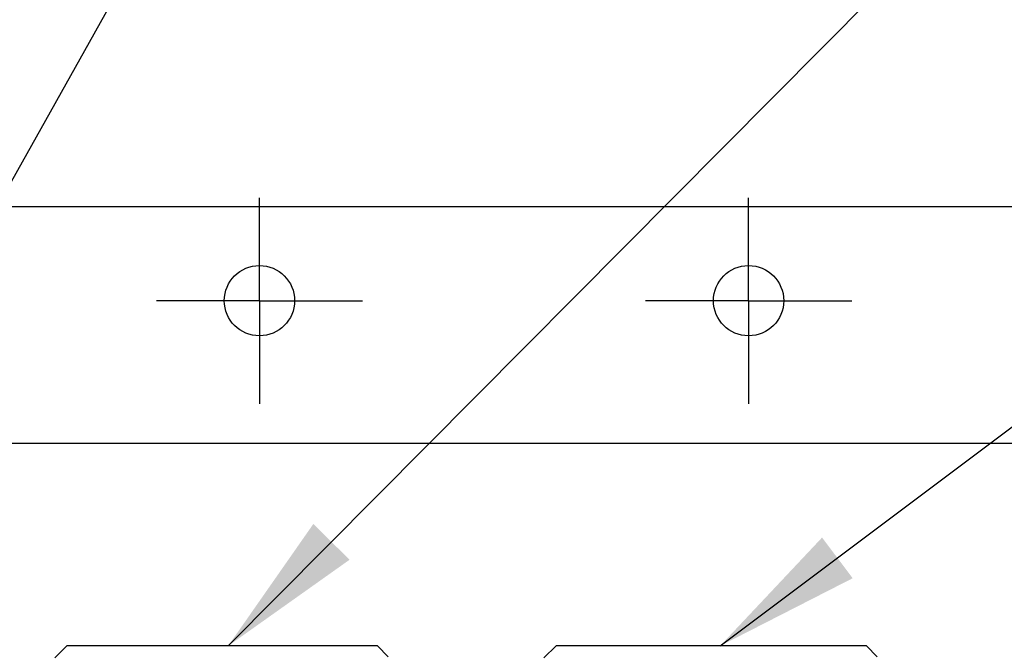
# Model space of a CAD drawing. Header units: inches. Extents: x 0 to 34, y 0 to 22.
# Tile 29 of 59: x 16.8 to 18, y 6.6 to 7.4. Entities that reach past the tile are written whole.
import ezdxf

# ---------------------------------------------------------------- set-up
doc = ezdxf.new("R2010")
doc.units = ezdxf.units.IN
doc.header["$LTSCALE"] = 1.87
doc.header["$MEASUREMENT"] = 0
doc.linetypes.add('CENTER', pattern=[0.6, 0.375, -0.075, 0.075, -0.075])
doc.layers.get('0').update_dxf_attribs({"linetype": 'CONTINUOUS'})
for name, color, linetype in [('COSMETIC', 7, 'CONTINUOUS'), ('DEFAULT_1', 7, 'CENTER'), ('DETAIL', 7, 'CONTINUOUS')]:
    doc.layers.add(name, color=color, linetype=linetype)
doc.styles.get("Standard").update_dxf_attribs({"font": 'txt', "width": 0.8})
doc.dimstyles.get("Standard").update_dxf_attribs({"dimtxt": 0.125, "dimasz": 0.18, "dimexe": 0.18, "dimexo": 0.0625, "dimgap": 0.09, "dimtad": 0, "dimtih": 1, "dimtoh": 1, "dimdec": 3, "dimzin": 4, "dimdsep": 46, "dimtxsty": 'STANDARD', "dimblk": '_FILLED', "dimblk1": '_FILLED', "dimblk2": '_FILLED', "dimcen": 0.09, "dimadec": 0, "dimazin": 0, "dimtol": 1, "dimtp": 0.01, "dimtm": 0.01, "dimtfac": 1, "dimtdec": 3, "dimtofl": 0, "dimtmove": 0, "dimatfit": 3, "dimldrblk": '_FILLED', "dimfxl": 1, "dimtolj": 1, "dimtzin": 4, "dimarcsym": 0})

# ---------------------------------------------------------------- blocks, each defined once
blk = doc.blocks.new('_FILLED')
at = {"color": 0, "linetype": 'BYBLOCK'}
blk.add_solid([(0, 0), (-1, 0.1736), (-1, -0.1736)], dxfattribs=at)

msp = doc.modelspace()

# ---------------------------------------------------------------- linework, layer by layer
at = {"color": 7, "linetype": 'CONTINUOUS'}
for p, q in [((16.80931, 6.59562), (16.79455, 6.58086)), ((17.19021, 6.59562), (16.80931, 6.59562)), ((17.20346, 6.58237), (17.19021, 6.59562)), ((17.40931, 6.59562), (17.39455, 6.58086)), ((17.79021, 6.59562), (17.40931, 6.59562)), ((17.80346, 6.58237), (17.79021, 6.59562))]:
    msp.add_line(p, q, dxfattribs=at)
for centre in [(17.04553, 7.01953), (17.64553, 7.01953)]:
    msp.add_circle(centre, 0.04312, dxfattribs=at)
at = {"layer": 'COSMETIC', "color": 4, "linetype": 'CONTINUOUS'}
for p, q in [((9.72417, 7.13515), (22.14494, 7.13515)), ((22.14494, 6.84416), (9.72417, 6.84416))]:
    msp.add_line(p, q, dxfattribs=at)
at = {"layer": 'DEFAULT_1', "color": 7, "linetype": 'CENTER'}
for p, q in [((17.04553, 7.01953), (17.04553, 7.14598)), ((17.64553, 7.01953), (17.64553, 7.14598)), ((17.04553, 7.01953), (16.91908, 7.01953)), ((17.04553, 7.01953), (17.04553, 6.89308)), ((17.04553, 7.01953), (17.17198, 7.01953)), ((17.64553, 7.01953), (17.51908, 7.01953)), ((17.64553, 7.01953), (17.64553, 6.89308)), ((17.64553, 7.01953), (17.77198, 7.01953))]:
    msp.add_line(p, q, dxfattribs=at)

# ---------------------------------------------------------------- leaders
at = {"layer": 'DETAIL', "color": 2, "linetype": 'CONTINUOUS'}
for points in [[(17.00712, 6.59562), (19.63732, 9.24816), (19.81732, 9.24816)], [(14.60073, 6.59562), (17.48767, 8.49816), (17.66767, 8.49816)], [(15.20687, 6.59562), (17.48767, 8.49816), (17.66767, 8.49816)], [(15.81035, 6.59562), (17.48767, 8.49816), (17.66767, 8.49816)], [(16.42178, 6.59562), (17.48767, 8.49816), (17.66767, 8.49816)], [(17.61054, 6.59562), (20.14275, 8.49816), (20.32275, 8.49816)]]:
    msp.add_leader(points, dimstyle='STANDARD', override={"dimtad": 0}, dxfattribs=at)

doc.saveas('drawing.dxf')
